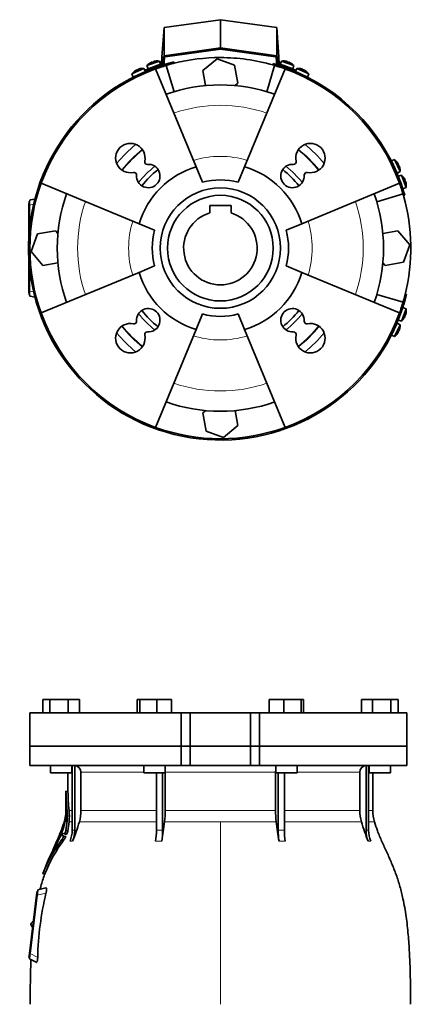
# Model space of a CAD drawing. Header units: millimetres. Extents: x 325 to 1200, y -2135 to 1831.
# Tile 20 of 21: x 325 to 620, y 1095 to 1831. Entities that reach past the tile are written whole.
import ezdxf

# ---------------------------------------------------------------- set-up
doc = ezdxf.new("R2010")
doc.units = ezdxf.units.MM
for name, color, linetype in [('M5X8_UNI7687', 7, 'Continuous'), ('MID_344-5', 7, 'Continuous'), ('VSI184-254_GIUNT', 7, 'Continuous'), ('VSI344-454_FILTR', 7, 'Continuous'), ('VSI344-454_FLANG', 7, 'Continuous'), ('VSI344-454_SUPPO', 7, 'Continuous'), ('VSI344-454_TERMI', 7, 'Continuous'), ('VSI344-454_TESTA', 7, 'Continuous')]:
    doc.layers.add(name, color=color, linetype=linetype)

# ---------------------------------------------------------------- blocks, each defined once
blk = doc.blocks.new('SE')
at = {"layer": 'VSI344-454_FLANG', "color": 7, "linetype": 'Continuous', "lineweight": 35}
for p, q in [((342.46, 1322.5), (342.46, 1312.5)), ((342.46, 1322.5), (347.76, 1322.5)), ((347.76, 1322.5), (347.76, 1312.5)), ((347.76, 1322.5), (361.5, 1322.5)), ((361.5, 1322.5), (361.5, 1312.5)), ((361.5, 1322.5), (369.93, 1322.5)), ((369.93, 1322.5), (369.93, 1312.5)), ((413.21, 1322.5), (413.21, 1312.5)), ((413.21, 1322.5), (415.02, 1322.5)), ((415.02, 1322.5), (415.02, 1312.5)), ((415.02, 1322.5), (427.82, 1322.5)), ((427.82, 1322.5), (427.82, 1312.5)), ((427.82, 1322.5), (438.81, 1322.5)), ((438.81, 1322.5), (438.81, 1312.5)), ((511.94, 1322.5), (511.94, 1312.5)), ((511.94, 1322.5), (522.93, 1322.5)), ((522.93, 1322.5), (522.93, 1312.5)), ((522.93, 1322.5), (535.74, 1322.5)), ((535.74, 1322.5), (535.74, 1312.5)), ((535.74, 1322.5), (537.54, 1322.5)), ((537.54, 1322.5), (537.54, 1312.5)), ((580.82, 1322.5), (580.82, 1312.5)), ((580.82, 1322.5), (589.25, 1322.5)), ((589.25, 1322.5), (589.25, 1312.5)), ((589.25, 1322.5), (602.99, 1322.5)), ((602.99, 1322.5), (602.99, 1312.5)), ((602.99, 1322.5), (608.29, 1322.5)), ((608.29, 1322.5), (608.29, 1312.5)), ((446.05, 1312.5), (332.88, 1312.5)), ((332.88, 1312.5), (332.88, 1287.5)), ((446.05, 1312.5), (452.88, 1312.5)), ((446.05, 1312.5), (446.05, 1287.5)), ((452.88, 1312.5), (497.88, 1312.5)), ((452.88, 1287.5), (452.88, 1312.5)), ((497.88, 1312.5), (504.71, 1312.5)), ((497.88, 1287.5), (497.88, 1312.5)), ((614.82, 1312.5), (504.71, 1312.5)), ((504.71, 1312.5), (504.71, 1287.5)), ((614.82, 1312.5), (614.82, 1287.5)), ((332.88, 1287.5), (446.05, 1287.5)), ((446.05, 1287.5), (452.88, 1287.5)), ((452.88, 1287.5), (497.88, 1287.5)), ((497.88, 1287.5), (504.71, 1287.5)), ((614.82, 1287.5), (504.71, 1287.5))]:
    blk.add_line(p, q, dxfattribs=at)
at = {"layer": 'VSI344-454_TESTA', "color": 7, "linetype": 'Continuous', "lineweight": 35}
for p, q in [((446.05, 1287.5), (332.88, 1287.5)), ((332.88, 1287.5), (332.88, 1273)), ((452.88, 1287.5), (446.05, 1287.5)), ((446.05, 1273), (446.05, 1287.5)), ((452.88, 1287.5), (497.88, 1287.5)), ((452.88, 1287.5), (452.88, 1273)), ((504.71, 1287.5), (497.88, 1287.5)), ((497.88, 1287.5), (497.88, 1273)), ((614.82, 1287.5), (504.71, 1287.5)), ((504.71, 1287.5), (504.71, 1273)), ((614.82, 1273), (614.82, 1287.5)), ((332.88, 1273), (446.05, 1273)), ((348.2, 1273), (348.2, 1267.5)), ((348.2, 1267.5), (364.2, 1267.5)), ((361.38, 1267.5), (361.38, 1253.52)), ((364.2, 1267.5), (364.2, 1273)), ((364.48, 1273), (364.48, 1224.66)), ((366.4, 1273), (366.39, 1224.66)), ((371.04, 1268), (371.04, 1239.57)), ((418.01, 1273), (418.01, 1267.5)), ((418.01, 1267.5), (434.01, 1267.5)), ((427.53, 1267.5), (427.53, 1224.66)), ((432.15, 1267.5), (432.15, 1224.66)), ((434.01, 1267.5), (434.01, 1273)), ((434.07, 1268), (434.07, 1239.57)), ((446.05, 1273), (452.88, 1273)), ((452.88, 1273), (497.88, 1273)), ((504.71, 1273), (497.88, 1273)), ((614.82, 1273), (504.71, 1273)), ((516.68, 1268), (516.68, 1239.57)), ((516.74, 1273), (516.74, 1267.5)), ((516.74, 1267.5), (532.74, 1267.5)), ((518.61, 1267.5), (518.61, 1224.66)), ((523.22, 1267.5), (523.22, 1224.66)), ((532.74, 1267.5), (532.74, 1273)), ((579.72, 1268), (579.72, 1239.57)), ((584.36, 1273), (584.36, 1224.66)), ((586.27, 1273), (586.27, 1224.66)), ((586.56, 1273), (586.56, 1267.5)), ((586.56, 1267.5), (602.56, 1267.5)), ((589.38, 1239.57), (589.38, 1267.5)), ((602.56, 1267.5), (602.56, 1273)), ((361.4, 1253.54), (359.85, 1253.96)), ((359.88, 1253.97), (359.88, 1239.57)), ((358.67, 1231.44), (358.45, 1230.77)), ((359.35, 1231.39), (360.7, 1231.39)), ((360.7, 1231.39), (359.78, 1224.63)), ((361.27, 1224.23), (362.17, 1230.96)), ((356.56, 1224.5), (357.28, 1224.31)), ((358.8, 1221.98), (356.69, 1222.54)), ((359.13, 1222.46), (360.63, 1222.06)), ((361.28, 1224.24), (359.78, 1224.64)), ((353.24, 1217.09), (353.09, 1216.76)), ((353.67, 1217.51), (354.31, 1217.33)), ((356.03, 1220.95), (357.51, 1220.56)), ((358.39, 1217.4), (356.89, 1217.81)), ((358.12, 1220.38), (359.62, 1219.98)), ((358.8, 1221.98), (360.3, 1221.58)), ((351.77, 1213.68), (351.07, 1212.11)), ((342.54, 1192.3), (344.14, 1191.88)), ((337.87, 1176.2), (338.24, 1179.18)), ((338.24, 1179.18), (338.74, 1179.12)), ((338.7, 1178.85), (338.74, 1179.12)), ((338.73, 1179.12), (338.86, 1180.12)), ((344.89, 1181.51), (338.86, 1180.12)), ((332.51, 1132.53), (337.87, 1176.2)), ((338.37, 1176.14), (333.01, 1132.48)), ((333.71, 1154.61), (333.7, 1154.48)), ((332.15, 1129.55), (332.51, 1132.53)), ((332.64, 1129.49), (332.15, 1129.55)), ((332.52, 1128.5), (332.64, 1129.49)), ((332.52, 1128.5), (337.55, 1125.94)), ((332.64, 1129.49), (332.68, 1129.77))]:
    blk.add_line(p, q, dxfattribs=at)
at = {"layer": 'VSI344-454_TESTA', "color": 4, "linetype": 'Continuous', "lineweight": 9}
for p, q in [((364.2, 1268), (364.34, 1268)), ((418.01, 1268), (371.04, 1268)), ((516.68, 1268), (434.07, 1268)), ((579.72, 1268), (532.74, 1268)), ((586.29, 1268), (586.56, 1268)), ((359.88, 1253.8), (361.38, 1253.4)), ((359.88, 1239.57), (360.71, 1239.57)), ((364.34, 1239.57), (362.18, 1239.57)), ((427.49, 1239.57), (371.04, 1239.57)), ((516.68, 1239.57), (434.07, 1239.57)), ((579.72, 1239.57), (523.23, 1239.57)), ((586.29, 1239.57), (589.38, 1239.57)), ((358.43, 1229.59), (358.9, 1229.47)), ((358.68, 1231.39), (358.87, 1231.39)), ((362.17, 1230.96), (364.41, 1230.96)), ((369.87, 1230.96), (427.52, 1230.96)), ((433.59, 1230.96), (475.38, 1230.96)), ((475.38, 1230.96), (475.38, 1094.54)), ((475.38, 1230.96), (517.17, 1230.96)), ((523.25, 1230.96), (580.88, 1230.96)), ((590.64, 1230.96), (586.29, 1230.96)), ((357.24, 1224.18), (356.38, 1224.41)), ((356.65, 1224.73), (356.51, 1224.77)), ((356.8, 1224.96), (357.46, 1224.78)), ((357.06, 1226.08), (357, 1226.09)), ((358.32, 1229.25), (358.8, 1229.13)), ((364.48, 1224.66), (366.39, 1224.66)), ((518.61, 1224.66), (523.22, 1224.66)), ((354.27, 1217.26), (353.5, 1217.46)), ((353.78, 1217.77), (353.65, 1217.81)), ((353.92, 1217.96), (354.53, 1217.79)), ((354.26, 1219.09), (354.21, 1219.1)), ((355.29, 1221.16), (356.75, 1220.76)), ((355.42, 1221.51), (356.88, 1221.12)), ((358.01, 1219.84), (359.52, 1219.44)), ((362.91, 1216.59), (364.83, 1216.59)), ((426.88, 1216.59), (431.5, 1216.59)), ((519.25, 1216.59), (523.87, 1216.59)), ((585.93, 1216.59), (587.84, 1216.59)), ((350.9, 1211.72), (350.97, 1211.7)), ((352.24, 1214.18), (352.65, 1214.07)), ((352.39, 1214.53), (352.83, 1214.41)), ((342.65, 1192.43), (344.11, 1192.04)), ((338.37, 1176.14), (337.87, 1176.2)), ((344.92, 1177.65), (338.37, 1176.14)), ((332.51, 1132.53), (333.01, 1132.47)), ((333.01, 1132.48), (338.72, 1129.57))]:
    blk.add_line(p, q, dxfattribs=at)
at = {"layer": 'VSI344-454_TESTA', "color": 7, "linetype": 'Continuous', "lineweight": 35}
for centre, radius, start, end in [((366.21, 1268.18), 4.83, 357.89868, 87.7659), ((584.54, 1268.18), 4.83, 92.29395, 182.04168), ((358.61, 1253.87), 1.27, 356.93364, 2.77826), ((493.09, 1254.46), 133.22, 180.28331, 186.4161), ((492.79, 1254.05), 131.41, 180.28527, 186.32639), ((331.38, 1239.57), 28.5, 343.31636, 354.67365), ((356.72, 1237.08), 3.04, 354.28059, 357.05324), ((331.38, 1239.57), 28.5, 355.65887, 0), ((343.5, 1236.03), 16.37, 356.06113, 5.04578), ((325.27, 1235.51), 35.67, 353.36067, 6.53262), ((324.07, 1235.28), 38.35, 353.52492, 6.41941), ((338.73, 1239.56), 32.31, 344.55269, 0.01409), ((358.11, 1239.51), 75.96, 353.53254, 0.04262), ((592.64, 1239.51), 75.96, 179.95738, 186.46746), ((612.02, 1239.56), 32.31, 179.98591, 195.44731), ((619.38, 1239.57), 30, 180, 196.68364), ((304.22, 1243.54), 56.45, 338.63816, 347.57301), ((353.48, 1230.87), 5.11, 341.55312, 345.54337), ((127.72, 1287.12), 237.77, 345.99926, 346.44448), ((322.92, 1240.02), 36.96, 346.49732, 354.96674), ((336.85, 1236.2), 23.01, 347.9359, 356.78781), ((244.54, 1266.89), 130.38, 337.31136, 344.00478), ((162.02, 1263.11), 273.46, 350.20653, 353.24797), ((788.8, 1263.12), 273.53, 186.75241, 189.79311), ((706.24, 1266.89), 130.4, 195.99612, 202.68842), ((783.85, 1081.52), 450.72, 161.5158, 161.9046), ((365.68, 1221.24), 9.83, 158.95911, 161.16287), ((1469.51, 886.09), 1163.25, 162.98707, 163.08083), ((766.35, 1088.3), 430.47, 161.85219, 162.02915), ((347.52, 1227.13), 12.51, 338.09676, 348.47968), ((349.15, 1226.66), 12.36, 338.16111, 348.66794), ((343.02, 1224.64), 21.46, 337.98708, 0.04435), ((344.94, 1224.64), 21.45, 337.9853, 0.04644), ((378.43, 1224.55), 49.09, 350.68026, 0.12666), ((383.05, 1224.55), 49.09, 350.68027, 0.12666), ((567.78, 1224.55), 49.17, 179.87834, 189.31225), ((572.4, 1224.55), 49.17, 179.87813, 189.31246), ((605.82, 1224.64), 21.46, 179.95577, 202.01287), ((607.73, 1224.64), 21.46, 179.95571, 202.01289), ((439.04, 1155.04), 103.38, 142.6195, 158.79943), ((440.29, 1154.58), 103.22, 142.50771, 158.71991), ((499.11, 1152.03), 159.73, 156.09267, 158.84664), ((252.84, 1266.42), 112.71, 329.84512, 335.98927), ((522.42, 1151.6), 181.3, 158.69778, 159.69033), ((362.89, 1213.74), 10.1, 156.24843, 158.38393), ((578.52, 1136.38), 239.03, 159.66574, 160.13002), ((350.39, 1223.21), 5.3, 337.2307, 341.31878), ((591.97, 2082.38), 893.15, 254.683, 254.82185), ((351.99, 1222.76), 5.16, 337.26553, 341.46388), ((345.71, 1225.3), 13.45, 326.15679, 336.07654), ((599.4, 2103.99), 915.95, 254.68703, 254.82419), ((347.46, 1224.77), 13.18, 326.03036, 336.15881), ((309.61, 1231.78), 46.23, 327.81054, 330.40403), ((285.62, 1245.4), 73.8, 328.78358, 330.38937), ((343.66, 1212.21), 6.95, 331.85055, 338.92149), ((343.78, 1212.18), 6.85, 331.75585, 338.45208), ((408.85, 1188.65), 62.37, 158.29463, 160.26879), ((-625.95, 1658.05), 1074.19, 335.35875, 335.59312), ((359.84, 1208.06), 9.66, 155.21078, 157.70921), ((347.03, 1216.56), 5.73, 335.39369, 339.16351), ((568.9, 1124.36), 230.24, 166.61501, 178.70276), ((335.7, 1154.36), 2, 97.47751, 173), ((335.68, 1154.24), 2, 173, 248.52249)]:
    blk.add_arc(centre, radius, start, end, dxfattribs=at)
at = {"layer": 'VSI344-454_TESTA', "color": 4, "linetype": 'Continuous', "lineweight": 9}
for centre, radius, start, end in [((429.84, 1173.77), 50.94, 87.40112, 92.59914), ((585.32, 1215.94), 8.76, 83.73194, 96.26821)]:
    blk.add_arc(centre, radius, start, end, dxfattribs=at)
at = {"layer": 'VSI344-454_TESTA', "color": 7, "linetype": 'Continuous', "lineweight": 35}
for points, degree in [([(434.07, 1268), (434.07, 1268.43), (434.04, 1268.84)], 2), ([(516.71, 1268.84), (516.68, 1268.43), (516.68, 1268)], 2), ([(353.24, 1217.09), (355.22, 1221.6), (357.01, 1226.03), (358.4, 1230.49)], 3), ([(357, 1226.09), (356.92, 1225.87), (356.76, 1225.43), (356.59, 1224.99), (356.51, 1224.77)], 3), ([(358.32, 1229.25), (358.17, 1228.78), (357.85, 1227.83), (357.34, 1226.4), (356.98, 1225.44), (356.8, 1224.96)], 3), ([(354.21, 1219.1), (354.11, 1218.89), (353.93, 1218.46), (353.74, 1218.02), (353.65, 1217.81)], 3), ([(355.29, 1221.16), (355.14, 1220.8), (354.84, 1220.1), (354.39, 1219.03), (354.08, 1218.31), (353.92, 1217.96)], 3), ([(348.76, 1207.14), (346.9, 1203.24), (344.85, 1198.3), (342.62, 1192.31)], 3), ([(338.37, 1176.14), (338.56, 1177.72), (338.7, 1178.85)], 2), ([(332.68, 1129.77), (332.81, 1130.9), (333.01, 1132.48)], 2)]:
    blk.add_open_spline(points, degree=degree, dxfattribs=at)
for points, knots in [([(361.38, 1253.55), (361.38, 1253.55), (361.38, 1253.55), (361.38, 1253.54), (361.38, 1253.51), (361.38, 1253.47), (361.38, 1253.42), (361.38, 1253.4)], [0.4993634, 0.4993634, 0.4993634, 0.4993634, 0.5012743, 0.6248953, 0.748744, 0.8742682, 1, 1, 1, 1]), ([(617.71, 1094.54), (617.68, 1098.92), (617.61, 1106.74), (617.37, 1119.89), (616.85, 1133.19), (615.94, 1146.64), (614.45, 1160.11), (612.39, 1172.12), (609.84, 1182.59), (606.97, 1191.44), (603.59, 1200.01), (599.86, 1208.28), (596.2, 1216.27), (592.92, 1223.93), (591.45, 1228.55), (590.68, 1231.01)], [0, 0, 0, 0, 0.084992, 0.17951, 0.274627, 0.370232, 0.466404, 0.563625, 0.629703, 0.695919, 0.761667, 0.826136, 0.888983, 0.950079, 1, 1, 1, 1]), ([(356.61, 1224.62), (356.61, 1224.6), (356.6, 1224.57), (356.59, 1224.54), (356.58, 1224.51), (356.58, 1224.49), (356.59, 1224.49), (356.61, 1224.53), (356.65, 1224.6), (356.69, 1224.7), (356.75, 1224.82), (356.78, 1224.91), (356.8, 1224.96)], [0, 0, 0, 0, 0.063279, 0.124964, 0.186389, 0.248902, 0.37582, 0.50344, 0.627237, 0.751955, 0.876448, 1, 1, 1, 1]), ([(356.8, 1222.97), (356.79, 1222.95), (356.77, 1222.91), (356.75, 1222.84), (356.73, 1222.78), (356.71, 1222.72), (356.69, 1222.65), (356.67, 1222.57), (356.68, 1222.55), (356.69, 1222.54)], [0, 0, 0, 0, 0.102907, 0.202298, 0.30042, 0.399604, 0.502115, 0.750474, 1, 1, 1, 1]), ([(357, 1226.09), (357.01, 1226.11), (357.03, 1226.16), (357.05, 1226.22), (357.08, 1226.29), (357.11, 1226.36), (357.14, 1226.45), (357.17, 1226.52), (357.19, 1226.56), (357.2, 1226.56), (357.19, 1226.52), (357.17, 1226.46), (357.17, 1226.44)], [0, 0, 0, 0, 0.062966, 0.124796, 0.186784, 0.250209, 0.375117, 0.49931, 0.626183, 0.752696, 0.875851, 1, 1, 1, 1]), ([(358.8, 1221.98), (358.8, 1221.98), (358.81, 1221.98), (358.84, 1221.99), (358.86, 1222.01), (358.89, 1222.03), (358.91, 1222.07), (358.96, 1222.13), (359.01, 1222.21), (359.07, 1222.33), (359.11, 1222.42), (359.13, 1222.46)], [0, 0, 0, 0, 0.086868, 0.170562, 0.252673, 0.334884, 0.418871, 0.50621, 0.674735, 0.834793, 1, 1, 1, 1]), ([(353.72, 1217.62), (353.71, 1217.6), (353.69, 1217.54), (353.68, 1217.49), (353.71, 1217.51), (353.79, 1217.66), (353.86, 1217.82), (353.9, 1217.91), (353.92, 1217.96)], [0, 0, 0, 0, 0.123664, 0.246411, 0.497463, 0.746927, 0.873761, 1, 1, 1, 1]), ([(354.21, 1219.1), (354.22, 1219.13), (354.23, 1219.17), (354.26, 1219.24), (354.29, 1219.3), (354.33, 1219.38), (354.37, 1219.46), (354.4, 1219.53), (354.42, 1219.57), (354.43, 1219.56), (354.42, 1219.52), (354.4, 1219.47), (354.39, 1219.44)], [0, 0, 0, 0, 0.06381, 0.126263, 0.188678, 0.252375, 0.378548, 0.504124, 0.629235, 0.754264, 0.876896, 1, 1, 1, 1]), ([(356.03, 1220.95), (356.03, 1220.95), (356.03, 1220.95), (356.01, 1220.94), (356, 1220.93), (355.97, 1220.89), (355.94, 1220.85), (355.91, 1220.79), (355.87, 1220.72), (355.84, 1220.64), (355.81, 1220.58), (355.8, 1220.56)], [0, 0, 0, 0, 0.082967, 0.165673, 0.249342, 0.373952, 0.499349, 0.624786, 0.749741, 0.875167, 1, 1, 1, 1]), ([(358.01, 1219.84), (358.02, 1219.87), (358.04, 1219.91), (358.07, 1219.97), (358.09, 1220.05), (358.12, 1220.13), (358.14, 1220.21), (358.15, 1220.28), (358.15, 1220.33), (358.14, 1220.37), (358.13, 1220.38), (358.12, 1220.38)], [0, 0, 0, 0, 0.08401, 0.16737, 0.251806, 0.374676, 0.49698, 0.619813, 0.743838, 0.872043, 1, 1, 1, 1]), ([(359.62, 1219.98), (359.63, 1219.98), (359.64, 1219.97), (359.65, 1219.95), (359.65, 1219.92), (359.65, 1219.88), (359.64, 1219.81), (359.62, 1219.73), (359.59, 1219.63), (359.56, 1219.54), (359.53, 1219.47), (359.52, 1219.44)], [0, 0, 0, 0, 0.085449, 0.170198, 0.255947, 0.379765, 0.502454, 0.624681, 0.747679, 0.874067, 1, 1, 1, 1]), ([(360.63, 1222.06), (360.62, 1222.04), (360.6, 1222), (360.57, 1221.93), (360.54, 1221.86), (360.5, 1221.78), (360.45, 1221.71), (360.4, 1221.65), (360.36, 1221.6), (360.33, 1221.58), (360.31, 1221.58), (360.3, 1221.58)], [0, 0, 0, 0, 0.081418, 0.162667, 0.245387, 0.369019, 0.494297, 0.620472, 0.74628, 0.873568, 1, 1, 1, 1]), ([(350.3, 1209.8), (350.29, 1209.79), (350.28, 1209.76), (350.26, 1209.73), (350.24, 1209.71), (350.23, 1209.72), (350.24, 1209.76), (350.27, 1209.83), (350.31, 1209.93), (350.35, 1210.03), (350.39, 1210.12), (350.41, 1210.16), (350.42, 1210.18)], [0, 0, 0, 0, 0.063173, 0.126669, 0.25139, 0.374624, 0.497229, 0.620048, 0.744161, 0.870712, 0.935536, 1, 1, 1, 1]), ([(344.08, 1191.92), (344.02, 1191.78), (342.91, 1188.96), (341.58, 1184.84), (340.73, 1181.34), (340.52, 1180.47)], [0, 0, 0, 0, 0.036304, 0.797578, 1, 1, 1, 1]), ([(342.65, 1192.43), (342.65, 1192.41), (342.64, 1192.39), (342.62, 1192.35), (342.61, 1192.32), (342.6, 1192.29), (342.6, 1192.29), (342.6, 1192.29), (342.61, 1192.32), (342.63, 1192.37), (342.64, 1192.41), (342.65, 1192.43)], [0, 0, 0, 0, 0.083882, 0.167351, 0.251899, 0.376428, 0.501233, 0.625666, 0.750014, 0.87532, 1, 1, 1, 1]), ([(344.11, 1192.04), (344.1, 1192.02), (344.09, 1192), (344.08, 1191.96), (344.07, 1191.93), (344.06, 1191.9), (344.05, 1191.9), (344.05, 1191.9)], [0, 0, 0, 0, 0.0843796, 0.168281, 0.253219, 0.3781846, 0.5009475, 0.5009475, 0.5009475, 0.5009475]), ([(344.89, 1181.51), (344.91, 1181.51), (344.95, 1181.52), (345, 1181.52), (345.05, 1181.5), (345.11, 1181.47), (345.18, 1181.41), (345.24, 1181.3), (345.29, 1181.15), (345.34, 1180.92), (345.37, 1180.54), (345.35, 1179.97), (345.28, 1179.4), (345.2, 1178.9), (345.12, 1178.5), (345.02, 1178.08), (344.95, 1177.8), (344.92, 1177.65)], [0, 0, 0, 0, 0.03415, 0.067958, 0.101516, 0.134917, 0.197958, 0.259657, 0.318285, 0.37658, 0.490339, 0.607904, 0.728718, 0.794673, 0.861368, 0.929571, 1, 1, 1, 1]), ([(333.75, 1127.9), (333.69, 1126.68), (333.36, 1120.72), (333.19, 1108.97), (333.08, 1099.79), (333.04, 1094.54)], [0, 0, 0, 0, 0.099906, 0.570416, 1, 1, 1, 1]), ([(338.72, 1129.57), (338.72, 1129.5), (338.71, 1129.36), (338.7, 1129.15), (338.68, 1128.95), (338.66, 1128.68), (338.62, 1128.36), (338.57, 1128), (338.52, 1127.66), (338.43, 1127.24), (338.31, 1126.78), (338.13, 1126.34), (337.98, 1126.1), (337.85, 1125.97), (337.75, 1125.92), (337.65, 1125.9), (337.59, 1125.93), (337.55, 1125.94)], [0, 0, 0, 0, 0.033557, 0.066787, 0.099773, 0.132599, 0.195864, 0.258046, 0.318335, 0.378144, 0.495718, 0.614111, 0.73627, 0.799835, 0.864479, 0.931713, 1, 1, 1, 1])]:
    blk.add_open_spline(points, degree=3, knots=knots, dxfattribs=at)
blk = doc.blocks.new('SE1')
at = {"layer": 'M5X8_UNI7687', "color": 7, "linetype": 'Continuous', "lineweight": 35}
for p, q in [((429.73, 1799.76), (420.47, 1796.39)), ((420.47, 1796.39), (421.26, 1794.02)), ((421.26, 1794.02), (430.65, 1797.44)), ((422.56, 1798.22), (422.54, 1798.23)), ((424.02, 1798.96), (424.11, 1798.78)), ((425.36, 1799.45), (425.41, 1799.25)), ((426.95, 1799.82), (426.96, 1799.84)), ((430.65, 1797.44), (429.73, 1799.76)), ((521.02, 1799.76), (520.1, 1797.44)), ((520.1, 1797.44), (529.5, 1794.02)), ((530.29, 1796.39), (521.02, 1799.76)), ((523.8, 1799.82), (523.79, 1799.84)), ((525.4, 1799.45), (525.34, 1799.25)), ((526.73, 1798.96), (526.65, 1798.78)), ((528.19, 1798.22), (528.21, 1798.23)), ((529.5, 1794.02), (530.29, 1796.39)), ((418.14, 1794.35), (409.21, 1790.18)), ((409.21, 1790.18), (410.2, 1787.89)), ((410.2, 1787.89), (419.26, 1792.11)), ((411.14, 1792.18), (411.11, 1792.2)), ((412.52, 1793.05), (412.62, 1792.88)), ((413.81, 1793.65), (413.88, 1793.46)), ((415.37, 1794.16), (415.37, 1794.18)), ((419.26, 1792.11), (418.14, 1794.35)), ((428.65, 1795.62), (428.65, 1795.62)), ((532.61, 1794.35), (531.49, 1792.11)), ((531.49, 1792.11), (540.55, 1787.89)), ((541.55, 1790.18), (532.61, 1794.35)), ((535.38, 1794.16), (535.38, 1794.18)), ((536.94, 1793.65), (536.87, 1793.46)), ((538.23, 1793.05), (538.13, 1792.88)), ((539.62, 1792.18), (539.64, 1792.2)), ((540.55, 1787.89), (541.55, 1790.18)), ((605.61, 1726.11), (603.32, 1725.12)), ((603.32, 1725.12), (607.54, 1716.06)), ((609.78, 1717.18), (605.61, 1726.11)), ((607.62, 1724.18), (607.63, 1724.21)), ((608.49, 1722.8), (608.31, 1722.7)), ((607.54, 1716.06), (609.78, 1717.18)), ((609.09, 1721.51), (608.89, 1721.44)), ((609.59, 1719.95), (609.61, 1719.95)), ((610.88, 1714.51), (608.51, 1713.72)), ((608.91, 1712.64), (611.93, 1704.32)), ((614.26, 1705.25), (610.88, 1714.51)), ((612.71, 1712.41), (612.73, 1712.44)), ((613.46, 1710.96), (613.27, 1710.87)), ((613.94, 1709.62), (613.75, 1709.57)), ((614.33, 1708.02), (614.31, 1708.03)), ((611.93, 1704.32), (614.26, 1705.25)), ((611.93, 1615.56), (610.22, 1610.86)), ((610.88, 1605.38), (614.26, 1614.64)), ((614.26, 1614.64), (611.93, 1615.56)), ((608.51, 1606.17), (610.88, 1605.38)), ((612.73, 1607.45), (612.71, 1607.47)), ((613.46, 1608.93), (613.27, 1609.02)), ((613.94, 1610.27), (613.75, 1610.32)), ((614.31, 1611.86), (614.33, 1611.87)), ((607.54, 1603.83), (603.32, 1594.77)), ((605.61, 1593.77), (609.78, 1602.71)), ((609.78, 1602.71), (607.54, 1603.83)), ((609.09, 1598.38), (608.89, 1598.45)), ((609.59, 1599.94), (609.61, 1599.94)), ((603.32, 1594.77), (605.61, 1593.77)), ((607.62, 1595.7), (607.63, 1595.68)), ((608.49, 1597.09), (608.31, 1597.19))]:
    blk.add_line(p, q, dxfattribs=at)
for centre, radius, start, end in [((428.07, 1789.9), 10, 123.59162, 139.54136), ((428.07, 1789.9), 10, 80.45864, 96.40838), ((428.94, 1796.29), 0.5, 110, 129.20411), ((522.68, 1789.9), 10, 83.59162, 99.54136), ((521.81, 1796.29), 0.5, 50.79589, 70), ((522.68, 1789.9), 10, 40.45864, 56.40838), ((417.35, 1784.38), 10, 128.59162, 144.54136), ((417.35, 1784.38), 10, 85.45864, 101.40838), ((417.66, 1790.81), 0.5, 115, 134.26794), ((527.45, 1794.23), 0.5, 70, 89.46263), ((533.4, 1784.38), 10, 78.59162, 94.54136), ((533.09, 1790.81), 0.5, 45.73206, 65), ((533.4, 1784.38), 10, 35.45864, 51.40838), ((412.22, 1788.28), 0.5, 95.73206, 115), ((538.53, 1788.28), 0.5, 65, 84.26794), ((603.71, 1723.1), 0.5, 5.73206, 25), ((599.81, 1717.97), 10, 38.59162, 54.54136), ((606.25, 1717.66), 0.5, 25, 44.26794), ((599.81, 1717.97), 10, 355.45864, 11.40838), ((604.4, 1706.9), 10, 33.59162, 49.54136), ((604.4, 1706.9), 10, 350.45864, 6.40838), ((610.78, 1706.03), 0.5, 20, 39.26794), ((604.4, 1612.98), 10, 353.59162, 9.54136), ((604.4, 1612.98), 10, 310.45864, 326.40838), ((606.25, 1602.23), 0.5, 315.73206, 335), ((599.81, 1601.92), 10, 348.59162, 4.54136), ((603.71, 1596.79), 0.5, 335, 354.26794), ((599.81, 1601.92), 10, 305.45864, 321.40838)]:
    blk.add_arc(centre, radius, start, end, dxfattribs=at)
for centre, major_axis, ratio, start_param, end_param in [((428.07, 1789.92), (-9.4, -3.42), 0.996195, 4.833518, 4.948078), ((427.32, 1791.98), (8.7, 3.17), 0.811251, 1.49595, 1.645642), ((428.07, 1789.92), (9.4, 3.42), 0.996195, 1.335108, 1.449667), ((522.68, 1789.92), (-9.4, 3.42), 0.996195, 4.833518, 4.948078), ((523.43, 1791.98), (8.7, -3.17), 0.811251, 1.49595, 1.645642), ((522.68, 1789.92), (9.4, -3.42), 0.996195, 1.335108, 1.449667), ((417.34, 1784.39), (-9.06, -4.23), 0.996195, 4.833518, 4.948078), ((416.42, 1786.38), (8.39, 3.91), 0.811251, 1.49595, 1.645642), ((417.34, 1784.39), (9.06, 4.23), 0.996195, 1.335108, 1.449667), ((533.41, 1784.39), (-9.06, 4.23), 0.996195, 4.833518, 4.948078), ((534.33, 1786.38), (8.39, -3.91), 0.811251, 1.49595, 1.645642), ((533.41, 1784.39), (9.06, -4.23), 0.996195, 1.335108, 1.449667), ((599.82, 1717.97), (-4.23, 9.06), 0.996195, 4.833518, 4.948078), ((601.81, 1718.9), (3.91, -8.39), 0.811251, 1.49595, 1.645642), ((599.82, 1717.97), (4.23, -9.06), 0.996195, 1.335108, 1.449667), ((604.41, 1706.91), (-3.42, 9.4), 0.996195, 4.833518, 4.948078), ((606.47, 1707.66), (3.17, -8.7), 0.811251, 1.49595, 1.645642), ((604.41, 1706.91), (3.42, -9.4), 0.996195, 1.335108, 1.449667), ((604.41, 1612.98), (-3.42, -9.4), 0.996195, 1.335108, 1.449667), ((606.47, 1612.23), (-3.17, -8.7), 0.811251, 1.49595, 1.645642), ((604.41, 1612.98), (3.42, 9.4), 0.996195, 4.833518, 4.948078), ((601.81, 1600.98), (-3.91, -8.39), 0.811251, 1.49595, 1.645642), ((599.82, 1601.91), (4.23, 9.06), 0.996195, 4.833518, 4.948078), ((599.82, 1601.91), (-4.23, -9.06), 0.996195, 1.335108, 1.449667)]:
    blk.add_ellipse(centre, major_axis=major_axis, ratio=ratio, start_param=start_param, end_param=end_param, dxfattribs=at)
for points in [[(424.02, 1798.96), (424.02, 1798.97), (424.02, 1798.97), (424.01, 1798.97), (423.99, 1798.97), (423.98, 1798.97), (423.96, 1798.96), (423.93, 1798.96), (423.91, 1798.95), (423.87, 1798.94), (423.84, 1798.92), (423.8, 1798.91), (423.76, 1798.89), (423.72, 1798.88), (423.68, 1798.86), (423.64, 1798.84), (423.6, 1798.82), (423.57, 1798.8), (423.55, 1798.79)], [(425.82, 1799.62), (425.81, 1799.62), (425.77, 1799.61), (425.73, 1799.6), (425.68, 1799.59), (425.64, 1799.57), (425.6, 1799.56), (425.56, 1799.55), (425.52, 1799.54), (425.49, 1799.52), (425.45, 1799.51), (425.43, 1799.5), (425.4, 1799.49), (425.39, 1799.48), (425.37, 1799.47), (425.36, 1799.46), (425.36, 1799.46), (425.35, 1799.45), (425.36, 1799.45)], [(525.4, 1799.45), (525.4, 1799.45), (525.4, 1799.46), (525.39, 1799.46), (525.38, 1799.47), (525.37, 1799.48), (525.35, 1799.49), (525.33, 1799.5), (525.3, 1799.51), (525.27, 1799.52), (525.23, 1799.54), (525.19, 1799.55), (525.15, 1799.56), (525.11, 1799.57), (525.07, 1799.59), (525.03, 1799.6), (524.98, 1799.61), (524.95, 1799.62), (524.93, 1799.62)], [(527.2, 1798.79), (527.18, 1798.8), (527.15, 1798.82), (527.11, 1798.84), (527.07, 1798.86), (527.03, 1798.88), (526.99, 1798.89), (526.95, 1798.91), (526.91, 1798.92), (526.88, 1798.94), (526.85, 1798.95), (526.82, 1798.96), (526.79, 1798.96), (526.77, 1798.97), (526.76, 1798.97), (526.74, 1798.97), (526.74, 1798.97), (526.73, 1798.97), (526.73, 1798.96)], [(412.52, 1793.05), (412.52, 1793.06), (412.52, 1793.06), (412.51, 1793.06), (412.5, 1793.06), (412.48, 1793.05), (412.46, 1793.05), (412.44, 1793.04), (412.41, 1793.03), (412.38, 1793.01), (412.34, 1793), (412.31, 1792.98), (412.27, 1792.96), (412.23, 1792.94), (412.2, 1792.92), (412.16, 1792.89), (412.12, 1792.87), (412.09, 1792.85), (412.07, 1792.84)], [(414.26, 1793.86), (414.24, 1793.86), (414.21, 1793.85), (414.17, 1793.83), (414.12, 1793.82), (414.08, 1793.8), (414.04, 1793.79), (414, 1793.77), (413.97, 1793.75), (413.93, 1793.74), (413.9, 1793.72), (413.88, 1793.71), (413.85, 1793.7), (413.84, 1793.69), (413.82, 1793.68), (413.81, 1793.67), (413.81, 1793.66), (413.81, 1793.66), (413.81, 1793.65)], [(536.94, 1793.65), (536.94, 1793.66), (536.94, 1793.66), (536.94, 1793.67), (536.93, 1793.68), (536.92, 1793.69), (536.9, 1793.7), (536.88, 1793.71), (536.85, 1793.72), (536.82, 1793.74), (536.79, 1793.75), (536.75, 1793.77), (536.71, 1793.79), (536.67, 1793.8), (536.63, 1793.82), (536.59, 1793.83), (536.54, 1793.85), (536.51, 1793.86), (536.49, 1793.86)], [(538.68, 1792.84), (538.67, 1792.85), (538.64, 1792.87), (538.6, 1792.89), (538.56, 1792.92), (538.52, 1792.94), (538.48, 1792.96), (538.44, 1792.98), (538.41, 1793), (538.37, 1793.01), (538.34, 1793.03), (538.32, 1793.04), (538.29, 1793.05), (538.27, 1793.05), (538.26, 1793.06), (538.24, 1793.06), (538.23, 1793.06), (538.23, 1793.06), (538.23, 1793.05)], [(608.49, 1722.8), (608.49, 1722.8), (608.49, 1722.8), (608.49, 1722.81), (608.49, 1722.82), (608.49, 1722.84), (608.48, 1722.86), (608.47, 1722.88), (608.46, 1722.91), (608.45, 1722.94), (608.43, 1722.97), (608.41, 1723.01), (608.39, 1723.05), (608.37, 1723.09), (608.35, 1723.12), (608.33, 1723.16), (608.3, 1723.2), (608.28, 1723.23), (608.27, 1723.25)], [(609.3, 1721.06), (609.29, 1721.08), (609.28, 1721.11), (609.26, 1721.15), (609.25, 1721.2), (609.23, 1721.24), (609.22, 1721.28), (609.2, 1721.32), (609.19, 1721.35), (609.17, 1721.39), (609.16, 1721.42), (609.14, 1721.44), (609.13, 1721.47), (609.12, 1721.48), (609.11, 1721.5), (609.1, 1721.51), (609.09, 1721.51), (609.09, 1721.51), (609.09, 1721.51)], [(613.46, 1710.96), (613.46, 1710.96), (613.46, 1710.96), (613.46, 1710.97), (613.46, 1710.98), (613.46, 1711), (613.46, 1711.02), (613.45, 1711.04), (613.44, 1711.07), (613.43, 1711.1), (613.42, 1711.14), (613.4, 1711.18), (613.39, 1711.21), (613.37, 1711.25), (613.35, 1711.29), (613.33, 1711.33), (613.31, 1711.38), (613.29, 1711.41), (613.29, 1711.42)], [(614.11, 1709.15), (614.11, 1709.17), (614.1, 1709.2), (614.09, 1709.25), (614.08, 1709.3), (614.07, 1709.34), (614.05, 1709.38), (614.04, 1709.42), (614.03, 1709.46), (614.02, 1709.49), (614, 1709.52), (613.99, 1709.55), (613.98, 1709.57), (613.97, 1709.59), (613.96, 1709.61), (613.96, 1709.62), (613.95, 1709.62), (613.94, 1709.62), (613.94, 1709.62)], [(613.29, 1608.46), (613.29, 1608.48), (613.31, 1608.51), (613.33, 1608.55), (613.35, 1608.59), (613.37, 1608.63), (613.39, 1608.67), (613.4, 1608.71), (613.42, 1608.75), (613.43, 1608.78), (613.44, 1608.82), (613.45, 1608.84), (613.46, 1608.87), (613.46, 1608.89), (613.46, 1608.9), (613.46, 1608.92), (613.46, 1608.93), (613.46, 1608.93), (613.46, 1608.93)], [(613.94, 1610.27), (613.94, 1610.26), (613.95, 1610.27), (613.96, 1610.27), (613.96, 1610.28), (613.97, 1610.29), (613.98, 1610.31), (613.99, 1610.34), (614, 1610.36), (614.02, 1610.39), (614.03, 1610.43), (614.04, 1610.47), (614.05, 1610.51), (614.07, 1610.55), (614.08, 1610.59), (614.09, 1610.64), (614.1, 1610.68), (614.11, 1610.72), (614.11, 1610.73)], [(609.09, 1598.38), (609.09, 1598.38), (609.09, 1598.38), (609.1, 1598.38), (609.11, 1598.39), (609.12, 1598.4), (609.13, 1598.42), (609.14, 1598.44), (609.16, 1598.47), (609.17, 1598.5), (609.19, 1598.53), (609.2, 1598.57), (609.22, 1598.61), (609.23, 1598.65), (609.25, 1598.69), (609.26, 1598.73), (609.28, 1598.78), (609.29, 1598.81), (609.3, 1598.83)], [(608.27, 1596.64), (608.28, 1596.65), (608.3, 1596.68), (608.33, 1596.72), (608.35, 1596.76), (608.37, 1596.8), (608.39, 1596.84), (608.41, 1596.88), (608.43, 1596.91), (608.45, 1596.95), (608.46, 1596.98), (608.47, 1597), (608.48, 1597.03), (608.49, 1597.05), (608.49, 1597.06), (608.49, 1597.08), (608.49, 1597.09), (608.49, 1597.09), (608.49, 1597.09)]]:
    blk.add_open_spline(points, degree=3, dxfattribs=at)
at = {"layer": 'MID_344-5', "color": 7, "linetype": 'Continuous', "lineweight": 35}
for p, q in [((432.65, 1802.73), (432.17, 1795.81)), ((433.17, 1795.74), (433.66, 1802.73)), ((517.1, 1802.73), (517.59, 1795.74)), ((518.58, 1795.81), (518.1, 1802.73)), ((432.17, 1795.81), (433.17, 1795.74)), ((517.59, 1795.74), (518.58, 1795.81))]:
    blk.add_line(p, q, dxfattribs=at)
at = {"layer": 'VSI184-254_GIUNT', "color": 7, "linetype": 'Continuous', "lineweight": 35}
for p, q in [((467.38, 1691.84), (467.38, 1686.25)), ((483.38, 1691.84), (467.38, 1691.84)), ((483.38, 1686.25), (483.38, 1691.84))]:
    blk.add_line(p, q, dxfattribs=at)
blk.add_circle((475.38, 1659.94), 39.5, dxfattribs=at)
blk.add_arc((475.38, 1659.94), 27.5, 106.91239, 73.08761, dxfattribs=at)
at = {"layer": 'VSI344-454_FILTR', "color": 4, "linetype": 'Continuous', "lineweight": 9}
for p, q in [((435.21, 1797.71), (435.53, 1796.76)), ((437.03, 1797.19), (436.79, 1798.16)), ((427.91, 1794.31), (427.6, 1795.26)), ((517.56, 1796.16), (517.53, 1796.07)), ((521.87, 1794.64), (522.22, 1795.58)), ((527.85, 1793.51), (527.5, 1792.57)), ((608, 1712.07), (608.94, 1712.42)), ((611.02, 1706.79), (610.08, 1706.44)), ((611.5, 1702.1), (612.46, 1702.37)), ((612.19, 1620.09), (613.14, 1619.78)), ((613.59, 1621.36), (612.62, 1621.6)), ((610.69, 1612.17), (609.74, 1612.48))]:
    blk.add_line(p, q, dxfattribs=at)
at = {"layer": 'VSI344-454_FILTR', "color": 7, "linetype": 'Continuous', "lineweight": 35}
for p, q in [((440.9, 1798.21), (440.66, 1799.18)), ((514.93, 1797.88), (514.65, 1796.92)), ((430.75, 1795.28), (430.44, 1796.23)), ((525.04, 1794.57), (524.7, 1793.64)), ((609.07, 1709.27), (610.01, 1709.61)), ((612.36, 1699.22), (613.32, 1699.5)), ((614.61, 1625.23), (613.64, 1625.47)), ((611.66, 1615), (610.71, 1615.32))]:
    blk.add_line(p, q, dxfattribs=at)
for radius, start, end in [(143.5, 107.51099, 108.25), (142.5, 106.23921, 107.23772), (143.5, 106.25323, 107.06995), (143.5, 105.5973, 106.25323), (142.5, 105.60851, 106.23921), (143.5, 104, 105.5973), (142.5, 104, 105.60851), (142.5, 72.79368, 74), (143.5, 72.93633, 74), (143.5, 109.44791, 340.55209), (142.5, 109.45632, 109.8856), (143.5, 108.25, 109.44791), (142.5, 108.25, 109.45632), (142.5, 107.58167, 108.25), (142.5, 70.95632, 72.42976), (142.5, 69.75, 70.95632), (143.5, 69.75, 70.94791), (142.5, 68.54368, 69.75), (143.5, 68.55209, 69.75), (143.5, 21.44791, 68.55209), (142.5, 160.1144, 199.8856), (142.5, 20.25, 21.45632), (143.5, 20.25, 21.44791), (142.5, 19.04368, 20.25), (143.5, 19.05209, 20.25), (142.5, 17.20632, 19.04368), (143.5, 17.19791, 19.05209), (142.5, 16, 17.20632), (143.5, 16, 17.19791), (142.5, 341.75, 343.76079), (143.5, 341.75, 343.74677), (142.5, 343.76079, 344.39149), (142.5, 344.39149, 346), (143.5, 343.74677, 344.4027), (143.5, 344.4027, 346), (142.5, 340.1144, 340.54368), (142.5, 340.54368, 341.75), (143.5, 340.55209, 341.75), (142.5, 250.1144, 289.8856)]:
    blk.add_arc((475.38, 1659.94), radius, start, end, dxfattribs=at)
at = {"layer": 'VSI344-454_SUPPO', "color": 7, "linetype": 'Continuous', "lineweight": 35}
for p, q in [((440.73, 1776.92), (434.9, 1796.58)), ((462.36, 1792.68), (472.97, 1801.59)), ((472.97, 1801.59), (485.99, 1796.85)), ((485.99, 1796.85), (488.4, 1783.2)), ((510.03, 1776.92), (515.85, 1796.58)), ((426.91, 1793.95), (457.21, 1720.79)), ((464.34, 1781.44), (462.36, 1792.68)), ((523.85, 1793.95), (493.54, 1720.79)), ((488.4, 1783.2), (486.31, 1781.45)), ((462.02, 1709.16), (457.21, 1720.79)), ((488.73, 1709.16), (493.54, 1720.79)), ((341.37, 1708.41), (414.53, 1678.11)), ((609.38, 1708.41), (536.22, 1678.11)), ((592.35, 1694.59), (612.01, 1700.42)), ((338.47, 1670.56), (352.12, 1672.96)), ((352.12, 1672.96), (353.87, 1670.88)), ((426.15, 1673.3), (414.53, 1678.11)), ((524.6, 1673.3), (536.22, 1678.11)), ((596.88, 1670.98), (608.12, 1672.96)), ((608.12, 1672.96), (617.02, 1662.35)), ((333.73, 1657.54), (338.47, 1670.56)), ((342.64, 1646.92), (333.73, 1657.54)), ((617.02, 1662.35), (612.28, 1649.33)), ((612.28, 1649.33), (598.64, 1646.92)), ((341.37, 1611.47), (414.53, 1641.78)), ((353.88, 1648.9), (342.64, 1646.92)), ((426.15, 1646.59), (414.53, 1641.78)), ((524.6, 1646.59), (536.22, 1641.78)), ((609.38, 1611.47), (536.22, 1641.78)), ((598.64, 1646.92), (596.89, 1649.01)), ((612.01, 1619.47), (592.35, 1625.29)), ((462.02, 1610.72), (457.21, 1599.1)), ((488.73, 1610.72), (493.54, 1599.1)), ((426.91, 1525.94), (457.21, 1599.1)), ((523.85, 1525.94), (493.54, 1599.1)), ((462.36, 1536.68), (464.44, 1538.43)), ((464.76, 1523.04), (462.36, 1536.68)), ((486.41, 1538.44), (488.4, 1527.2)), ((488.4, 1527.2), (477.78, 1518.3)), ((477.78, 1518.3), (464.76, 1523.04))]:
    blk.add_line(p, q, dxfattribs=at)
for centre, radius, start, end in [((475.38, 1659.94), 142.5, 106.5, 107.22052), ((475.38, 1659.94), 142.5, 90, 104.06127), ((475.38, 1659.94), 142.5, 74, 90), ((475.38, 1659.94), 142.5, 72.79368, 73.5), ((475.38, 1659.94), 142.5, 109.8856, 160.1144), ((475.38, 1659.94), 142.5, 70.1144, 72.42976), ((475.38, 1659.94), 142.5, 19.8856, 70.1144), ((475.38, 1659.94), 122, 70.55409, 109.44591), ((408.02, 1727.3), 11, 347.9714, 282.0286), ((542.73, 1727.3), 11, 257.9714, 192.0286), ((420.74, 1724.59), 2, 167.9714, 273.84282), ((530.01, 1724.59), 2, 266.15718, 12.0286), ((410.73, 1714.58), 2, 356.15718, 102.0286), ((421.46, 1713.86), 8.75, 176.15718, 93.84282), ((475.38, 1659.94), 63.5, 106.62479, 163.37521), ((475.38, 1659.94), 75, 128.43492, 141.56508), ((475.38, 1659.94), 63.5, 16.62479, 73.37521), ((529.29, 1713.86), 8.75, 86.15718, 3.84282), ((475.38, 1659.94), 75, 38.43492, 51.56508), ((540.02, 1714.58), 2, 77.9714, 183.84282), ((475.38, 1659.94), 51, 74.82232, 105.17768), ((475.38, 1659.94), 142.5, 16.5, 19.8856), ((475.38, 1659.94), 45, 90, 270), ((475.38, 1659.94), 45, 270, 90), ((475.38, 1659.94), 122, 160.55409, 199.44591), ((475.38, 1659.94), 122, 340.55409, 19.44591), ((475.38, 1659.94), 142.5, 345.91968, 16), ((475.38, 1659.94), 51, 164.82232, 195.17768), ((475.38, 1659.94), 51, 344.82232, 15.17768), ((475.38, 1659.94), 63.5, 196.62479, 253.37521), ((475.38, 1659.94), 63.5, 286.62479, 343.37521), ((421.46, 1606.03), 8.75, 266.15718, 183.84282), ((475.38, 1659.94), 75, 218.43492, 231.56508), ((529.29, 1606.03), 8.75, 356.15718, 273.84282), ((475.38, 1659.94), 75, 308.43492, 321.56508), ((475.38, 1659.94), 142.5, 199.8856, 250.1144), ((410.73, 1605.31), 2, 257.9714, 3.84282), ((475.38, 1659.94), 51, 254.82232, 285.17768), ((475.38, 1659.94), 142.5, 289.8856, 340.1144), ((540.02, 1605.31), 2, 176.15718, 282.0286), ((408.02, 1592.59), 11, 77.9714, 12.0286), ((542.73, 1592.59), 11, 167.9714, 102.0286), ((420.74, 1595.3), 2, 86.15718, 192.0286), ((530.01, 1595.3), 2, 347.9714, 93.84282), ((475.38, 1659.94), 122, 250.55409, 289.44591)]:
    blk.add_arc(centre, radius, start, end, dxfattribs=at)
at = {"layer": 'VSI344-454_SUPPO', "color": 4, "linetype": 'Continuous', "lineweight": 9}
for radius, start, end in [(106.8, 70.9891, 109.0109), (100.1, 129.20287, 140.79713), (100.1, 39.20287, 50.79713), (94.12, 128.37513, 141.62487), (93.66, 128.39356, 141.60644), (93.66, 38.39356, 51.60644), (94.12, 38.37513, 51.62487), (68.63, 72.93496, 107.06504), (78.44, 128.72111, 141.27889), (78.44, 38.72111, 51.27889), (106.8, 160.9891, 199.0109), (106.8, 340.9891, 19.0109), (68.63, 162.93496, 197.06504), (68.63, 342.93496, 17.06504), (78.44, 218.72111, 231.27889), (78.44, 308.72111, 321.27889), (94.12, 218.37513, 231.62487), (93.66, 218.39356, 231.60644), (93.66, 308.39356, 321.60644), (94.12, 308.37513, 321.62487), (100.1, 219.20287, 230.79713), (68.63, 252.93496, 287.06504), (100.1, 309.20287, 320.79713), (106.8, 250.9891, 289.0109)]:
    blk.add_arc((475.38, 1659.94), radius, start, end, dxfattribs=at)
at = {"layer": 'VSI344-454_TERMI', "color": 7, "linetype": 'Continuous', "lineweight": 35}
for p, q in [((433.2, 1824.82), (475.38, 1830.75)), ((475.38, 1830.75), (517.56, 1824.82)), ((475.38, 1830.75), (475.38, 1809.74)), ((431.65, 1802.73), (433.2, 1824.82)), ((433.2, 1824.82), (433.2, 1803.81)), ((517.56, 1824.82), (519.1, 1802.73)), ((517.56, 1824.82), (517.56, 1803.81)), ((433.2, 1803.81), (433.12, 1802.73)), ((475.38, 1809.74), (433.2, 1803.81)), ((434.14, 1802.94), (475.38, 1808.73)), ((517.56, 1803.81), (475.38, 1809.74)), ((475.38, 1808.73), (516.62, 1802.94)), ((517.63, 1802.73), (517.56, 1803.81)), ((431.29, 1797.55), (431.65, 1802.73)), ((433.12, 1802.73), (431.65, 1802.73)), ((432.24, 1796.81), (432.65, 1802.73)), ((434.12, 1802.73), (433.12, 1802.73)), ((434.12, 1802.73), (434.14, 1802.94)), ((516.62, 1802.94), (516.63, 1802.73)), ((517.63, 1802.73), (516.63, 1802.73)), ((517.63, 1802.73), (519.1, 1802.73)), ((518.51, 1796.81), (518.1, 1802.73)), ((519.46, 1797.55), (519.1, 1802.73)), ((419.38, 1793.15), (419.76, 1792.23)), ((530.99, 1792.23), (531.38, 1793.15))]:
    blk.add_line(p, q, dxfattribs=at)
at = {"layer": 'VSI344-454_TERMI', "color": 4, "linetype": 'Continuous', "lineweight": 9}
for p, q in [((427.78, 1796.38), (428.17, 1795.46)), ((522.58, 1795.46), (522.97, 1796.38))]:
    blk.add_line(p, q, dxfattribs=at)
at = {"layer": 'VSI344-454_TERMI', "color": 7, "linetype": 'Continuous', "lineweight": 35}
for radius, start, end in [(144.5, 109.23081, 112.80172), (144.5, 107.76431, 109.23081), (143.5, 107.49405, 109.2059), (143.5, 70.7941, 72.50595), (144.5, 70.76919, 72.23569), (144.5, 67.19828, 70.76919), (143.5, 110.58799, 112.80172), (143.5, 109.2059, 109.5957), (143.5, 69.43852, 70.7941), (143.5, 67.19828, 68.69658)]:
    blk.add_arc((475.38, 1659.94), radius, start, end, dxfattribs=at)
at = {"layer": 'VSI344-454_TESTA', "color": 7, "linetype": 'Continuous', "lineweight": 35}
for p, q in [((332.51, 1694.94), (332.68, 1694.94)), ((332.64, 1694.67), (332.68, 1694.94)), ((336.64, 1696.62), (332.99, 1695.94)), ((332.15, 1668.74), (332.15, 1691.94)), ((332.52, 1673.53), (332.52, 1692.12)), ((332.15, 1627.94), (332.15, 1651.15)), ((332.52, 1627.76), (332.52, 1646.35)), ((332.68, 1624.94), (332.51, 1624.94)), ((332.68, 1624.94), (332.64, 1625.22)), ((332.99, 1623.95), (336.64, 1623.27))]:
    blk.add_line(p, q, dxfattribs=at)
at = {"layer": 'VSI344-454_TESTA', "color": 4, "linetype": 'Continuous', "lineweight": 9}
for p, q in [((332.52, 1691.94), (332.15, 1691.94)), ((332.52, 1692.12), (335.67, 1692.71)), ((332.15, 1627.94), (332.52, 1627.94)), ((335.67, 1627.18), (332.52, 1627.76))]:
    blk.add_line(p, q, dxfattribs=at)
at = {"layer": 'VSI344-454_TESTA', "color": 7, "linetype": 'Continuous', "lineweight": 35}
for centre, radius, start, end in [((355.49, 1692.32), 22.97, 174.13206, 180.4914), ((355.45, 1627.57), 22.93, 179.50698, 185.87825)]:
    blk.add_arc(centre, radius, start, end, dxfattribs=at)
for centre, start_param, end_param in [((332.51, 1691.94), 3.141593, 4.712389), ((332.51, 1627.94), 4.712389, 6.283185)]:
    blk.add_ellipse(centre, major_axis=(0, -3), ratio=0.121869, start_param=start_param, end_param=end_param, dxfattribs=at)
for points in [[(332.68, 1694.94), (332.81, 1695.94), (333.01, 1695.94)], [(333.01, 1623.94), (332.81, 1623.94), (332.68, 1624.94)]]:
    blk.add_open_spline(points, degree=2, dxfattribs=at)

msp = doc.modelspace()

# ---------------------------------------------------------------- block references
for name in ['SE1', 'SE']:
    msp.add_blockref(name, (0, 0))

doc.saveas('drawing.dxf')
